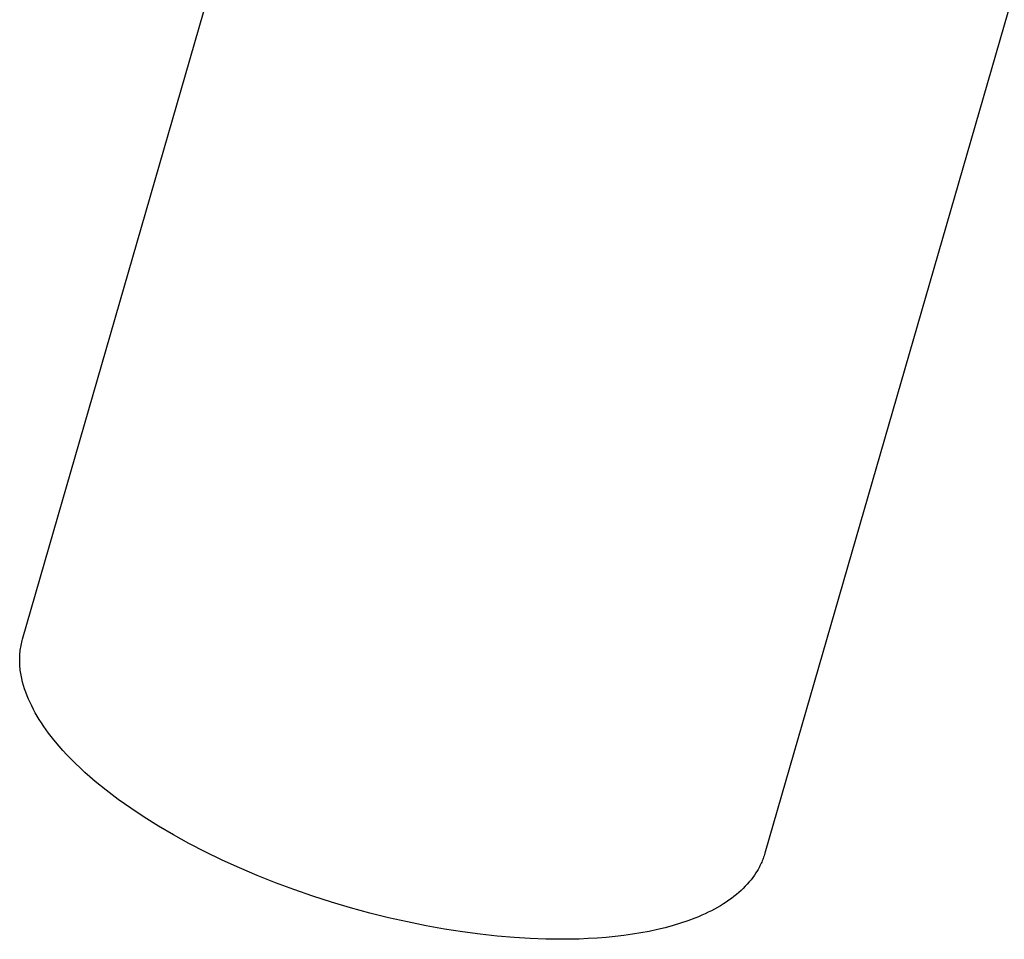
# Model space of a CAD drawing. Extents: x 0 to 534, y 0 to 292.
# Tile 2 of 15: x 23 to 91, y 166 to 229. Entities that reach past the tile are written whole.
import ezdxf

# ---------------------------------------------------------------- set-up
doc = ezdxf.new("R2010")
doc.units = 0
doc.header["$MEASUREMENT"] = 0
doc.layers.add('MAKE2D$VISIBILE$CURVE', color=7, linetype='CONTINUOUS')

msp = doc.modelspace()

# ---------------------------------------------------------------- linework, layer by layer
at = {"layer": 'MAKE2D$VISIBILE$CURVE', "color": 7}
for p, q in [((23.423, 186.327), (42.173, 251.278)), ((93.094, 236.579), (74.344, 171.627)), ((23.281, 185.671), (23.299, 185.782)), ((23.299, 185.782), (23.319, 185.892)), ((23.319, 185.892), (23.341, 186.001)), ((23.341, 186.001), (23.366, 186.11)), ((23.366, 186.11), (23.393, 186.219)), ((23.393, 186.219), (23.423, 186.327)), ((23.226, 184.998), (23.229, 185.111)), ((23.229, 185.111), (23.235, 185.224)), ((23.235, 185.224), (23.243, 185.337)), ((23.243, 185.337), (23.253, 185.449)), ((23.253, 185.449), (23.266, 185.56)), ((23.266, 185.56), (23.281, 185.671)), ((23.225, 184.885), (23.226, 184.998)), ((23.227, 184.771), (23.225, 184.885)), ((23.231, 184.656), (23.227, 184.771)), ((23.237, 184.542), (23.231, 184.656)), ((23.245, 184.427), (23.237, 184.542)), ((23.256, 184.311), (23.245, 184.427)), ((23.269, 184.196), (23.256, 184.311)), ((23.285, 184.08), (23.269, 184.196)), ((23.303, 183.964), (23.285, 184.08)), ((23.323, 183.848), (23.303, 183.964)), ((23.345, 183.731), (23.323, 183.848)), ((23.369, 183.615), (23.345, 183.731)), ((23.425, 183.381), (23.369, 183.615)), ((23.489, 183.147), (23.425, 183.381)), ((23.562, 182.912), (23.489, 183.147)), ((23.643, 182.677), (23.562, 182.912)), ((23.732, 182.442), (23.643, 182.677)), ((23.829, 182.206), (23.732, 182.442)), ((23.934, 181.971), (23.829, 182.206)), ((24.047, 181.736), (23.934, 181.971)), ((24.168, 181.502), (24.047, 181.736)), ((24.296, 181.268), (24.168, 181.502)), ((24.431, 181.034), (24.296, 181.268)), ((24.572, 180.801), (24.431, 181.034)), ((24.721, 180.569), (24.572, 180.801)), ((24.876, 180.338), (24.721, 180.569)), ((25.038, 180.108), (24.876, 180.338)), ((25.206, 179.879), (25.038, 180.108)), ((25.379, 179.652), (25.206, 179.879)), ((25.559, 179.425), (25.379, 179.652)), ((25.934, 178.977), (25.559, 179.425)), ((26.194, 178.683), (25.934, 178.977)), ((26.468, 178.386), (26.194, 178.683)), ((26.756, 178.087), (26.468, 178.386)), ((27.058, 177.786), (26.756, 178.087)), ((27.374, 177.483), (27.058, 177.786)), ((27.703, 177.179), (27.374, 177.483)), ((28.047, 176.873), (27.703, 177.179)), ((28.405, 176.566), (28.047, 176.873)), ((29.163, 175.949), (28.405, 176.566)), ((29.977, 175.331), (29.163, 175.949)), ((30.846, 174.714), (29.977, 175.331)), ((31.769, 174.1), (30.846, 174.714)), ((32.744, 173.491), (31.769, 174.1)), ((33.768, 172.891), (32.744, 173.491)), ((34.839, 172.302), (33.768, 172.891)), ((35.954, 171.726), (34.839, 172.302)), ((37.109, 171.167), (35.954, 171.726)), ((74.344, 171.627), (74.318, 171.54)), ((38.299, 170.625), (37.109, 171.167)), ((74.09, 170.94), (74.051, 170.856)), ((74.127, 171.024), (74.09, 170.94)), ((74.163, 171.109), (74.127, 171.024)), ((74.197, 171.194), (74.163, 171.109)), ((74.23, 171.28), (74.197, 171.194)), ((74.261, 171.366), (74.23, 171.28)), ((74.29, 171.453), (74.261, 171.366)), ((74.318, 171.54), (74.29, 171.453)), ((39.521, 170.105), (38.299, 170.625)), ((73.731, 170.283), (73.626, 170.124)), ((73.831, 170.444), (73.731, 170.283)), ((73.878, 170.526), (73.831, 170.444)), ((73.924, 170.607), (73.878, 170.526)), ((73.968, 170.69), (73.924, 170.607)), ((74.01, 170.773), (73.968, 170.69)), ((74.051, 170.856), (74.01, 170.773)), ((40.77, 169.608), (39.521, 170.105)), ((42.04, 169.135), (40.77, 169.608)), ((73.27, 169.66), (73.139, 169.51)), ((73.395, 169.812), (73.27, 169.66)), ((73.514, 169.967), (73.395, 169.812)), ((73.626, 170.124), (73.514, 169.967)), ((43.327, 168.69), (42.04, 169.135)), ((72.553, 168.936), (72.392, 168.798)), ((72.709, 169.075), (72.553, 168.936)), ((72.858, 169.218), (72.709, 169.075)), ((73.002, 169.363), (72.858, 169.218)), ((73.139, 169.51), (73.002, 169.363)), ((44.625, 168.273), (43.327, 168.69)), ((45.93, 167.887), (44.625, 168.273)), ((71.687, 168.277), (71.497, 168.154)), ((71.872, 168.403), (71.687, 168.277)), ((72.051, 168.532), (71.872, 168.403)), ((72.224, 168.664), (72.051, 168.532)), ((72.392, 168.798), (72.224, 168.664)), ((47.235, 167.531), (45.93, 167.887)), ((48.536, 167.207), (47.235, 167.531)), ((70.465, 167.583), (70.243, 167.477)), ((70.682, 167.691), (70.465, 167.583)), ((70.893, 167.802), (70.682, 167.691)), ((71.1, 167.917), (70.893, 167.802)), ((71.301, 168.034), (71.1, 167.917)), ((71.497, 168.154), (71.301, 168.034)), ((49.828, 166.916), (48.536, 167.207)), ((51.105, 166.657), (49.828, 166.916)), ((69.065, 166.998), (68.564, 166.828)), ((69.55, 167.18), (69.065, 166.998)), ((69.786, 167.276), (69.55, 167.18)), ((70.017, 167.375), (69.786, 167.276)), ((70.243, 167.477), (70.017, 167.375)), ((52.364, 166.431), (51.105, 166.657)), ((53.601, 166.238), (52.364, 166.431)), ((54.811, 166.077), (53.601, 166.238)), ((65.839, 166.166), (65.258, 166.071)), ((66.409, 166.273), (65.839, 166.166)), ((66.968, 166.393), (66.409, 166.273)), ((67.514, 166.525), (66.968, 166.393)), ((68.046, 166.67), (67.514, 166.525)), ((68.564, 166.828), (68.046, 166.67)), ((55.991, 165.948), (54.811, 166.077)), ((57.138, 165.849), (55.991, 165.948)), ((58.25, 165.78), (57.138, 165.849)), ((59.324, 165.74), (58.25, 165.78)), ((60.358, 165.727), (59.324, 165.74)), ((61.611, 165.747), (60.358, 165.727)), ((62.233, 165.773), (61.611, 165.747)), ((62.85, 165.81), (62.233, 165.773)), ((63.463, 165.858), (62.85, 165.81)), ((64.069, 165.917), (63.463, 165.858)), ((64.667, 165.988), (64.069, 165.917)), ((65.258, 166.071), (64.667, 165.988))]:
    msp.add_line(p, q, dxfattribs=at)

doc.saveas('drawing.dxf')
